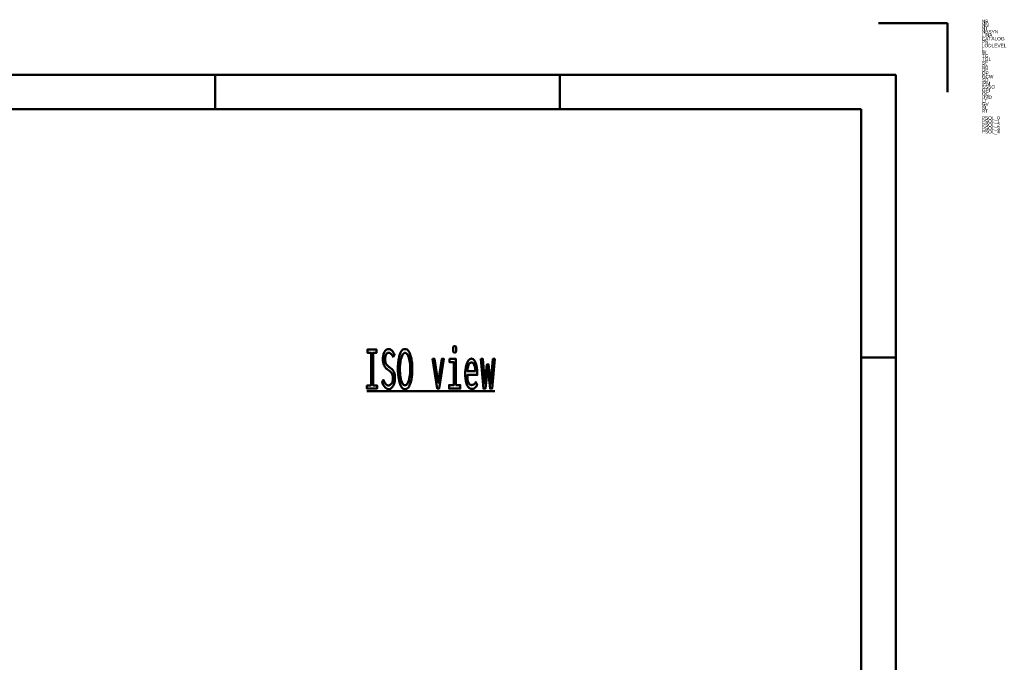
# Model space of a CAD drawing. Header units: millimetres. Extents: x 0 to 428, y 0 to 298.
# Tile 40 of 40: x 285 to 428, y 204 to 298. Entities that reach past the tile are written whole.
import ezdxf

# ---------------------------------------------------------------- set-up
doc = ezdxf.new("R2010")
doc.units = ezdxf.units.MM
doc.layers.add('am_0', color=7, linetype='Continuous', lineweight=50)
doc.layers.add('am_6', color=2, linetype='Continuous', lineweight=35)

# ---------------------------------------------------------------- blocks, each defined once
blk = doc.blocks.new('1_Drawing_frame_0_in_FDFneo120240C2325N1N4N_300Cl0__1203')
at = {"layer": 'am_0'}
for p, q in [((410, 297), (420, 297)), ((420, 287), (420, 297)), ((7.5, 289.5), (412.5, 289.5)), ((313.75, 284.5), (313.75, 289.5)), ((363.75, 284.5), (363.75, 289.5)), ((412.5, 289.5), (412.5, 7.5)), ((20, 284.5), (407.5, 284.5)), ((407.5, 284.5), (407.5, 12.5)), ((412.5, 248.5), (407.5, 248.5))]:
    blk.add_line(p, q, dxfattribs=at)
at = {"layer": 'am_6', "flags": 8}
blk.add_attdef('ExcludeFromBOM', (425, 296.5), '', height=0.5, dxfattribs=at)
blk = doc.blocks.new('74_isotitle__1_in_FDFneo120240C2325N1N4N_300Cl0__1203')
at = {"layer": 'am_0'}
blk.add_line((335.77, 243.6), (354.33, 243.6), dxfattribs=at)
for points in [[(348.51, 249.2), (348.51, 249.2), (348.46, 249.21), (348.4, 249.23), (348.4, 249.23), (348.35, 249.27), (348.33, 249.31), (348.33, 249.31), (348.31, 249.36), (348.29, 249.46), (348.29, 249.46), (348.27, 249.59), (348.27, 249.69), (348.27, 249.69), (348.27, 249.78), (348.29, 249.91), (348.29, 249.91), (348.31, 250.01), (348.33, 250.06), (348.33, 250.06), (348.35, 250.1), (348.4, 250.14), (348.4, 250.14), (348.46, 250.17), (348.51, 250.17), (348.51, 250.17), (348.56, 250.17), (348.62, 250.14), (348.62, 250.14), (348.67, 250.1), (348.7, 250.06), (348.7, 250.06), (348.72, 250.01), (348.74, 249.91), (348.74, 249.91), (348.75, 249.79), (348.75, 249.69), (348.75, 249.69), (348.75, 249.59), (348.74, 249.46), (348.74, 249.46), (348.72, 249.36), (348.7, 249.31), (348.7, 249.31), (348.67, 249.27), (348.62, 249.23), (348.62, 249.23), (348.56, 249.21), (348.51, 249.2)], [(335.77, 244.46), (336.37, 244.46), (336.37, 249.19), (335.85, 249.19), (335.85, 249.66), (337.17, 249.66), (337.17, 249.19), (336.66, 249.19), (336.66, 244.46), (337.26, 244.46), (337.26, 244), (335.77, 244), (335.77, 244.46)], [(338.16, 245.25), (338.16, 245.25), (338.23, 245.1), (338.34, 244.9), (338.34, 244.9), (338.45, 244.74), (338.52, 244.65), (338.52, 244.65), (338.59, 244.58), (338.7, 244.5), (338.7, 244.5), (338.82, 244.45), (338.9, 244.44), (338.9, 244.44), (338.96, 244.45), (339.06, 244.48), (339.06, 244.48), (339.15, 244.53), (339.21, 244.57), (339.21, 244.57), (339.27, 244.63), (339.35, 244.73), (339.35, 244.73), (339.42, 244.85), (339.47, 244.94), (339.47, 244.94), (339.5, 245.03), (339.54, 245.19), (339.54, 245.19), (339.56, 245.37), (339.56, 245.49), (339.56, 245.49), (339.56, 245.61), (339.54, 245.78), (339.54, 245.78), (339.5, 245.93), (339.47, 246.02), (339.47, 246.02), (339.43, 246.1), (339.37, 246.21), (339.37, 246.21), (339.3, 246.31), (339.25, 246.37), (339.25, 246.37), (339.19, 246.42), (339.09, 246.51), (339.09, 246.51), (338.98, 246.6), (338.9, 246.66), (338.74, 246.78), (338.74, 246.78), (338.67, 246.84), (338.57, 246.93), (338.57, 246.93), (338.48, 247.02), (338.43, 247.08), (338.43, 247.08), (338.38, 247.15), (338.31, 247.27), (338.31, 247.27), (338.24, 247.42), (338.2, 247.53), (338.2, 247.53), (338.17, 247.65), (338.13, 247.86), (338.13, 247.86), (338.11, 248.09), (338.11, 248.26), (338.11, 248.26), (338.11, 248.42), (338.13, 248.66), (338.13, 248.66), (338.17, 248.88), (338.2, 249.01), (338.2, 249.01), (338.25, 249.14), (338.32, 249.31), (338.32, 249.31), (338.41, 249.45), (338.48, 249.53), (338.48, 249.53), (338.56, 249.6), (338.69, 249.67), (338.69, 249.67), (338.83, 249.71), (338.93, 249.72), (338.93, 249.72), (339, 249.72), (339.11, 249.7), (339.11, 249.7), (339.21, 249.66), (339.27, 249.63), (339.27, 249.63), (339.32, 249.58), (339.4, 249.51), (339.4, 249.51), (339.48, 249.43), (339.53, 249.36), (339.53, 249.36), (339.57, 249.29), (339.65, 249.17), (339.65, 249.17), (339.72, 249.03), (339.78, 248.93), (339.58, 248.58), (339.58, 248.58), (339.52, 248.7), (339.43, 248.86), (339.43, 248.86), (339.34, 248.98), (339.27, 249.05), (339.27, 249.05), (339.19, 249.1), (339.09, 249.16), (339.09, 249.16), (338.98, 249.2), (338.91, 249.2), (338.91, 249.2), (338.85, 249.2), (338.77, 249.17), (338.77, 249.17), (338.7, 249.13), (338.65, 249.08), (338.65, 249.08), (338.6, 249.03), (338.55, 248.94), (338.55, 248.94), (338.5, 248.83), (338.47, 248.75), (338.47, 248.75), (338.45, 248.66), (338.42, 248.52), (338.42, 248.52), (338.41, 248.37), (338.41, 248.26), (338.41, 248.26), (338.41, 248.13), (338.43, 247.96), (338.43, 247.96), (338.46, 247.81), (338.49, 247.72), (338.49, 247.72), (338.53, 247.63), (338.59, 247.52), (338.59, 247.52), (338.66, 247.43), (338.71, 247.38), (338.71, 247.38), (338.77, 247.32), (338.87, 247.24), (338.87, 247.24), (338.98, 247.15), (339.07, 247.09), (339.07, 247.09), (339.16, 247.02), (339.29, 246.91), (339.29, 246.91), (339.41, 246.81), (339.47, 246.75), (339.47, 246.75), (339.53, 246.68), (339.61, 246.56), (339.61, 246.56), (339.69, 246.42), (339.73, 246.31), (339.73, 246.31), (339.77, 246.19), (339.81, 245.98), (339.81, 245.98), (339.83, 245.75), (339.84, 245.58), (339.84, 245.58), (339.83, 245.39), (339.81, 245.14), (339.81, 245.14), (339.76, 244.89), (339.72, 244.74), (339.72, 244.74), (339.67, 244.59), (339.58, 244.4), (339.58, 244.4), (339.48, 244.23), (339.4, 244.14), (339.4, 244.14), (339.31, 244.06), (339.18, 243.97), (339.18, 243.97), (339.03, 243.93), (338.92, 243.92), (338.92, 243.92), (338.71, 243.96), (338.41, 244.17), (338.41, 244.17), (338.13, 244.55), (337.97, 244.91), (338.16, 245.25)], [(341.31, 243.91), (341.31, 243.91), (341.18, 243.93), (341, 244.01), (341, 244.01), (340.83, 244.17), (340.74, 244.32), (340.74, 244.32), (340.65, 244.49), (340.53, 244.79), (340.53, 244.79), (340.44, 245.13), (340.39, 245.39), (340.39, 245.39), (340.35, 245.67), (340.3, 246.1), (340.3, 246.1), (340.28, 246.56), (340.27, 246.88), (340.27, 246.88), (340.28, 247.22), (340.3, 247.68), (340.3, 247.68), (340.35, 248.11), (340.4, 248.38), (340.4, 248.38), (340.45, 248.63), (340.55, 248.95), (340.55, 248.95), (340.66, 249.22), (340.75, 249.38), (340.75, 249.38), (340.85, 249.51), (341.01, 249.64), (341.01, 249.64), (341.18, 249.72), (341.31, 249.73), (341.31, 249.73), (341.44, 249.72), (341.61, 249.64), (341.61, 249.64), (341.77, 249.51), (341.87, 249.38), (341.87, 249.38), (341.96, 249.22), (342.07, 248.95), (342.07, 248.95), (342.17, 248.62), (342.23, 248.38), (342.23, 248.38), (342.27, 248.11), (342.32, 247.68), (342.32, 247.68), (342.34, 247.21), (342.35, 246.87), (342.35, 246.87), (342.34, 246.55), (342.32, 246.09), (342.32, 246.09), (342.28, 245.66), (342.23, 245.38), (342.23, 245.38), (342.18, 245.13), (342.09, 244.78), (342.09, 244.78), (341.98, 244.48), (341.89, 244.31), (341.89, 244.31), (341.79, 244.17), (341.63, 244.01), (341.63, 244.01), (341.45, 243.93), (341.31, 243.91)], [(341.3, 244.48), (341.3, 244.48), (341.39, 244.49), (341.51, 244.56), (341.51, 244.56), (341.62, 244.68), (341.69, 244.79), (341.69, 244.79), (341.76, 244.93), (341.84, 245.17), (341.84, 245.17), (341.92, 245.45), (341.96, 245.65), (341.96, 245.65), (341.99, 245.87), (342.03, 246.22), (342.03, 246.22), (342.05, 246.59), (342.06, 246.84), (342.06, 246.84), (342.05, 247.1), (342.03, 247.48), (342.03, 247.48), (341.99, 247.82), (341.96, 248.04), (341.96, 248.04), (341.91, 248.25), (341.84, 248.52), (341.84, 248.52), (341.75, 248.74), (341.69, 248.87), (341.69, 248.87), (341.62, 248.98), (341.51, 249.1), (341.51, 249.1), (341.39, 249.16), (341.32, 249.17), (341.32, 249.17), (341.24, 249.16), (341.12, 249.1), (341.12, 249.1), (341.01, 248.98), (340.94, 248.88), (340.94, 248.88), (340.88, 248.75), (340.79, 248.52), (340.79, 248.52), (340.71, 248.25), (340.67, 248.04), (340.67, 248.04), (340.63, 247.82), (340.59, 247.47), (340.59, 247.47), (340.57, 247.09), (340.57, 246.82), (340.57, 246.82), (340.57, 246.57), (340.59, 246.21), (340.59, 246.21), (340.62, 245.87), (340.66, 245.65), (340.66, 245.65), (340.7, 245.44), (340.77, 245.17), (340.77, 245.17), (340.85, 244.93), (340.91, 244.79), (340.91, 244.79), (340.98, 244.68), (341.09, 244.56), (341.09, 244.56), (341.21, 244.49), (341.3, 244.48)], [(345.29, 248.29), (345.6, 248.29), (346.12, 244.87), (346.63, 248.29), (346.94, 248.29), (346.25, 244), (345.99, 244), (345.29, 248.29)], [(347.76, 248.29), (348.68, 248.29), (348.68, 244.51), (349.33, 244.51), (349.33, 244), (347.69, 244), (347.69, 244.51), (348.4, 244.51), (348.4, 247.81), (347.76, 247.81), (347.76, 248.29)], [(350.95, 243.94), (350.95, 243.94), (350.86, 243.95), (350.74, 243.99), (350.74, 243.99), (350.61, 244.08), (350.53, 244.17), (350.53, 244.17), (350.45, 244.27), (350.34, 244.46), (350.34, 244.46), (350.24, 244.71), (350.18, 244.9), (350.18, 244.9), (350.13, 245.11), (350.07, 245.47), (350.07, 245.47), (350.05, 245.88), (350.04, 246.18), (350.04, 246.18), (350.04, 246.41), (350.07, 246.75), (350.07, 246.75), (350.12, 247.07), (350.16, 247.27), (350.16, 247.27), (350.22, 247.46), (350.31, 247.72), (350.31, 247.72), (350.42, 247.93), (350.5, 248.06), (350.5, 248.06), (350.58, 248.16), (350.72, 248.27), (350.72, 248.27), (350.86, 248.33), (350.95, 248.34), (350.95, 248.34), (351.05, 248.33), (351.18, 248.28), (351.18, 248.28), (351.31, 248.17), (351.38, 248.07), (351.38, 248.07), (351.45, 247.95), (351.55, 247.73), (351.55, 247.73), (351.63, 247.47), (351.68, 247.26), (351.68, 247.26), (351.72, 247.04), (351.76, 246.68), (351.76, 246.68), (351.78, 246.27), (351.78, 245.98), (350.35, 245.98), (350.35, 245.98), (350.35, 245.71), (350.38, 245.35), (350.38, 245.35), (350.44, 245.05), (350.5, 244.89), (350.5, 244.89), (350.57, 244.75), (350.69, 244.61), (350.69, 244.61), (350.84, 244.53), (350.95, 244.51), (350.95, 244.51), (351.04, 244.52), (351.16, 244.55), (351.16, 244.55), (351.27, 244.59), (351.33, 244.64), (351.33, 244.64), (351.39, 244.69), (351.48, 244.78), (351.48, 244.78), (351.55, 244.87), (351.6, 244.94), (351.76, 244.47), (351.76, 244.47), (351.7, 244.38), (351.61, 244.26), (351.61, 244.26), (351.5, 244.15), (351.42, 244.09), (351.42, 244.09), (351.34, 244.03), (351.2, 243.98), (351.2, 243.98), (351.05, 243.94), (350.95, 243.94)], [(351.51, 246.52), (351.51, 246.52), (351.51, 246.67), (351.49, 246.88), (351.49, 246.88), (351.46, 247.07), (351.43, 247.19), (351.43, 247.19), (351.4, 247.3), (351.35, 247.44), (351.35, 247.44), (351.28, 247.56), (351.23, 247.63), (351.23, 247.63), (351.18, 247.69), (351.1, 247.75), (351.1, 247.75), (351.01, 247.78), (350.95, 247.79), (350.95, 247.79), (350.89, 247.78), (350.8, 247.75), (350.8, 247.75), (350.71, 247.69), (350.66, 247.63), (350.66, 247.63), (350.61, 247.56), (350.54, 247.44), (350.54, 247.44), (350.48, 247.3), (350.45, 247.19), (350.45, 247.19), (350.42, 247.07), (350.38, 246.88), (350.38, 246.88), (350.36, 246.67), (350.35, 246.52), (351.51, 246.52)], [(352.3, 248.29), (352.6, 248.29), (352.87, 244.79), (353.18, 247.49), (353.44, 247.49), (353.75, 244.73), (354.06, 248.29), (354.33, 248.29), (353.95, 244), (353.65, 244), (353.31, 246.95), (352.98, 244), (352.68, 244), (352.3, 248.29)]]:
    blk.add_lwpolyline(points, dxfattribs=at)
at = {"layer": 'am_6', "flags": 8}
blk.add_attdef('ExcludeFromBOM', (359.33, 249.67), '', height=0.5, dxfattribs=at)

msp = doc.modelspace()

# ---------------------------------------------------------------- block references
for name in ['1_Drawing_frame_0_in_FDFneo120240C2325N1N4N_300Cl0__1203', '74_isotitle__1_in_FDFneo120240C2325N1N4N_300Cl0__1203']:
    msp.add_blockref(name, (0, 0))

# ---------------------------------------------------------------- texts
at = {"layer": 'am_6'}
for tag, p, s, flags in [('NB', (425, 297), 'FDFneo120240C2325N1N4N(300Cl0)', 8), ('NN', (425, 296.5), 'FDF neo', 8), ('NT', (425, 296), '', 8), ('NBSYN', (425, 295.5), 'FDFneo$L.$W.$TG.$TG1.$BA.$DP.$OP.$GCW.$SD.$IPM.$SSSO.$GPI1.($LODLEVEL.$OC.$RT.)', 8), ('CATALOG', (425, 294.5), 'Light + Air', 8), ('LINA', (425, 295), 'FDFneo120240C2325N1N4N', 8), ('PN', (425, 294), 'FDF neo', 8), ('W', (425, 292.5), '240', 8), ('LODLEVEL', (425, 293.5), '300', 8), ('L', (425, 293), '120', 8), ('TG', (425, 292), 'clear', 8), ('TG1', (425, 291.5), '2 layer heat insulation glazing clear', 8), ('SF', (425, 291), 'included', 8), ('BA', (425, 290.5), 'Thermal brokeb steel upstand, vertical 6° slope 50 cm', 8), ('DP', (425, 290), 'NSHEV (natural smoke heat exhaust ventilation)', 8), ('SD', (425, 288.5), 'No', 8), ('OP', (425, 289.5), '24/48 V OPEN/CLOSE including ventilation function', 8), ('GCW', (425, 289), 'No', 8), ('SSSO', (425, 287.5), 'No', 8), ('GPI', (425, 287), 'No', 8), ('IPM', (425, 288), 'No', 8), ('OC', (425, 286.5), 'Closed', 8), ('UVD', (425, 286), '1.1', 8), ('LT', (425, 285.5), '79', 8), ('SI', (425, 284.5), '39', 8), ('GV', (425, 285), '58', 8), ('RT', (425, 284), '0', 8), ('PSOL_0', (425, 283), '{$CADENAS_DATA/23d-libs/kingspan_kla/flatglass_skylight/flatglass_skylight_asmtab.prj},265 {VTYP=3D},{STYP=ASSTAB},{NB=FDFneo120240C2325N1N4N(300Cl0)},{LINA=FDFneo120240C2325N1N4N},{NN=FDF neo},{DATE=05.11.2025 13:48:08},{GEOMDATE=29.07.2025 08:29:0', 9), ('PSOL_1', (425, 282.5), 'RSION=},{LINEID=10},{WBVAR=LODLEVEL,L,W,TG,TG1,BA,DP,OP,GCW,SD,IPM,SSSO,GPI,OC,RT},{WBNUMERIC=W,RT}  {NB=FDFneo120240C2325N1N4N(300Cl0)},{LINA=FDFneo120240C2325N1N4N},{KT=DUMMY},{IDNR=},{PN=FDF neo},{LODLEVEL=300},{L=120},{W=240},{DRIVE=0},{WX=120,2', 9), ('PSOL_2', (425, 282), "G=C},{TG1=2},{SF=included},{BA=3},{DP=2},{OP=5},{GCW=N},{SD=1},{IPM=N},{SSSO=4},{GPI=No},{OC=Cl},{UVD=1.1},{UVDU=calculated by excell tool},{LT=79},{GV=58},{SI=39},{WFX='Y','Yes','N','No'},{OPX='5','24/48 V OPEN/CLOSE including ventilation function'", 9), ('PSOL_3', (425, 281.5), "='2','2 layer heat insulation glazing clear','3','3 layer heat insulation glazing clear'},{LX=1200},{XWX=2400},{ANG=9999},{ROT=-15},{IBM=FDFneo120240C2325N1N4N},{EXL=9999.000},{HEI=1181.607},{GPIX='No','No' ,'-', '-'},{SDX='1','No','2','Yes'},{PPATH", 9), ('PSOL_4', (425, 281), "/flatglass_skylight_asmtpl.prj},{DPX='3', 'Fixed' , '1', 'Natural ventilation', '2'  , 'NSHEV (natural smoke, heat exhaust ventilation)'},{OCX='Op', 'Open', 'Cl', 'Closed'},{RT=0},{GPI1=N}", 9)]:
    msp.add_attdef(tag, p, s, height=0.5, dxfattribs=dict(at, flags=flags))

doc.saveas('drawing.dxf')
